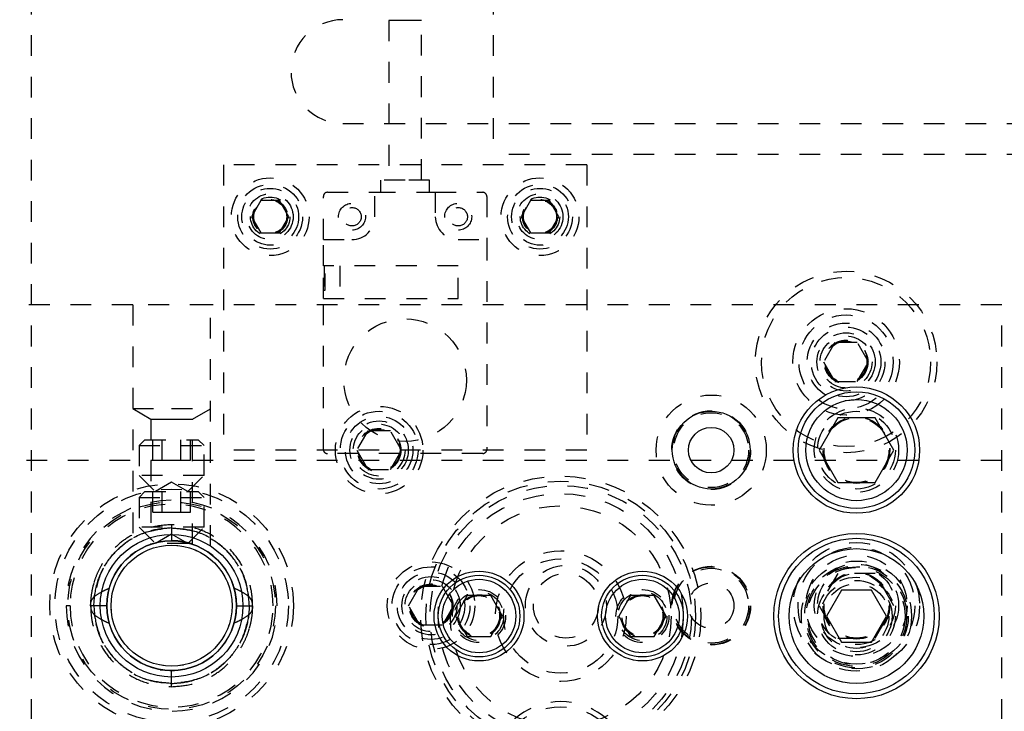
# Model space of a CAD drawing. Header units: inches. Extents: x 220 to 877, y 4 to 174.
# Tile 58 of 256: x 237.49 to 242.24, y 40.22 to 43.55. Entities that reach past the tile are written whole.
import ezdxf

# ---------------------------------------------------------------- set-up
doc = ezdxf.new("R2010")
doc.units = ezdxf.units.IN
doc.header["$LTSCALE"] = 0.5
doc.header["$MEASUREMENT"] = 0
doc.linetypes.add('HIDDEN', pattern=[0.225, 0.15, -0.075])
doc.layers.add('SID-M-H', color=4, linetype='HIDDEN')
doc.layers.add('SID-M-S', color=105, linetype='Continuous')

msp = doc.modelspace()

# ---------------------------------------------------------------- linework, layer by layer
at = {"layer": 'SID-M-H'}
for p, q in [((237.54957, 30.17957), (237.54957, 47.17957)), ((239.77457, 44.07957), (239.77457, 42.90457)), ((239.34956, 43.55064), (239.27082, 43.55064)), ((239.27082, 43.55064), (239.27082, 42.78173)), ((239.4283, 43.55064), (239.34956, 43.55064)), ((239.4283, 42.78173), (239.4283, 43.55064)), ((239.04957, 43.05457), (248.92457, 43.05457)), ((244.74957, 42.90457), (239.77457, 42.90457)), ((238.47457, 42.85457), (238.47457, 41.47957)), ((240.22457, 42.85457), (238.47457, 42.85457)), ((240.22457, 42.85457), (240.22457, 41.47957)), ((239.34956, 42.78173), (239.23145, 42.78173)), ((239.23145, 42.78173), (239.23145, 42.72268)), ((239.46767, 42.78173), (239.34956, 42.78173)), ((239.46767, 42.72268), (239.46767, 42.78173)), ((238.95586, 42.49433), (238.95586, 42.70299)), ((238.97555, 42.72268), (239.20389, 42.72268)), ((239.20389, 42.60457), (239.20389, 42.72268)), ((239.20389, 42.72268), (239.49523, 42.72268)), ((239.49523, 42.72268), (239.49523, 42.60457)), ((239.49523, 42.72268), (239.72358, 42.72268)), ((239.74326, 42.70299), (239.74326, 42.49433)), ((238.65446, 42.68269), (238.60936, 42.60457)), ((238.74467, 42.68269), (238.65446, 42.68269)), ((238.78978, 42.60457), (238.74467, 42.68269)), ((239.95446, 42.68269), (239.90936, 42.60457)), ((240.04467, 42.68269), (239.95446, 42.68269)), ((240.08978, 42.60457), (240.04467, 42.68269)), ((238.60936, 42.60457), (238.65446, 42.52644)), ((238.74467, 42.52644), (238.78978, 42.60457)), ((239.90936, 42.60457), (239.95446, 42.52644)), ((240.04467, 42.52644), (240.08978, 42.60457)), ((238.65446, 42.52644), (238.74467, 42.52644)), ((239.95446, 42.52644), (240.04467, 42.52644)), ((238.95586, 42.36835), (238.95586, 42.49433)), ((238.95586, 42.49433), (239.09366, 42.49433)), ((239.60547, 42.49433), (239.74326, 42.49433)), ((239.74326, 42.49433), (239.74326, 41.48252)), ((239.60547, 42.36835), (238.95586, 42.36835)), ((238.95586, 42.21086), (238.95586, 42.36835)), ((238.9598, 42.36835), (238.9598, 42.21086)), ((238.96373, 42.32898), (238.9598, 42.32898)), ((238.96373, 42.25023), (238.96373, 42.32898)), ((239.0346, 42.36835), (239.0346, 42.21086)), ((239.60547, 42.21086), (239.60547, 42.36835)), ((238.9598, 42.25023), (238.96373, 42.25023)), ((238.03707, 42.17957), (228.48707, 42.17957)), ((238.03707, 42.17957), (238.03707, 41.01768)), ((238.41207, 42.17957), (238.03707, 42.17957)), ((238.41207, 41.01768), (238.41207, 42.17957)), ((242.22457, 42.17957), (238.41207, 42.17957)), ((238.95586, 41.48252), (238.95586, 42.21086)), ((238.95586, 42.21086), (239.60547, 42.21086)), ((242.22457, 35.17957), (242.22457, 42.17957)), ((241.42044, 41.99832), (241.36631, 41.90457)), ((241.52869, 41.99832), (241.42044, 41.99832)), ((241.58282, 41.90457), (241.52869, 41.99832)), ((241.36631, 41.90457), (241.42044, 41.81082)), ((241.52869, 41.81082), (241.58282, 41.90457)), ((241.42044, 41.81082), (241.52869, 41.81082)), ((238.03707, 41.67957), (238.22457, 41.67957)), ((238.03707, 41.67957), (238.12407, 41.62934)), ((238.22457, 41.67957), (238.41207, 41.67957)), ((238.32507, 41.62934), (238.41207, 41.67957)), ((238.12407, 41.62934), (238.22457, 41.62934)), ((238.12407, 41.62934), (238.12407, 41.02576)), ((238.22457, 41.62934), (238.32507, 41.62934)), ((238.32507, 41.02584), (238.32507, 41.62934)), ((239.17044, 41.57332), (239.11631, 41.47957)), ((239.27869, 41.57332), (239.17044, 41.57332)), ((239.33282, 41.47957), (239.27869, 41.57332)), ((238.09607, 41.52957), (238.06832, 41.50182)), ((238.09607, 41.52957), (238.35307, 41.52957)), ((238.13439, 41.43114), (238.13439, 41.52957)), ((238.17948, 41.43114), (238.17948, 41.52957)), ((238.26966, 41.43114), (238.26966, 41.52957)), ((238.31475, 41.43114), (238.31475, 41.52957)), ((238.38082, 41.50182), (238.35307, 41.52957)), ((238.06832, 41.50182), (238.38082, 41.50182)), ((238.06832, 41.50182), (238.06832, 41.35782)), ((238.38082, 41.35782), (238.38082, 41.50182)), ((240.22457, 41.47957), (238.47457, 41.47957)), ((239.11631, 41.47957), (239.17044, 41.38582)), ((239.27869, 41.38582), (239.33282, 41.47957)), ((242.22457, 41.42957), (225.42457, 41.42957)), ((238.13439, 41.43114), (238.17948, 41.43114)), ((238.17948, 41.43114), (238.26966, 41.43114)), ((238.26966, 41.43114), (238.31475, 41.43114)), ((239.72358, 41.46283), (238.97555, 41.46283)), ((239.17044, 41.38582), (239.27869, 41.38582)), ((238.38082, 41.35782), (238.06832, 41.35782)), ((238.06832, 41.35782), (238.14657, 41.27957)), ((238.30257, 41.27957), (238.38082, 41.35782)), ((238.09607, 41.27957), (238.06832, 41.25182)), ((238.09607, 41.27957), (238.35307, 41.27957)), ((238.13439, 41.18114), (238.13439, 41.27957)), ((238.22457, 41.3246), (238.14657, 41.27957)), ((238.17948, 41.18114), (238.17948, 41.27957)), ((238.30257, 41.27957), (238.22457, 41.3246)), ((238.26966, 41.18114), (238.26966, 41.27957)), ((238.31475, 41.18114), (238.31475, 41.27957)), ((238.38082, 41.25182), (238.35307, 41.27957)), ((238.06832, 41.25182), (238.38082, 41.25182)), ((238.06832, 41.25182), (238.06832, 41.10782)), ((238.38082, 41.10782), (238.38082, 41.25182)), ((238.13439, 41.18114), (238.17948, 41.18114)), ((238.17948, 41.18114), (238.26966, 41.18114)), ((238.26966, 41.18114), (238.31475, 41.18114)), ((238.38082, 41.10782), (238.06832, 41.10782)), ((238.06832, 41.10782), (238.14657, 41.02957)), ((238.22457, 41.12022), (238.22457, 41.10466)), ((238.22457, 41.10466), (238.22457, 41.04222)), ((238.30257, 41.02957), (238.38082, 41.10782)), ((238.22457, 41.0746), (238.14657, 41.02957)), ((238.30257, 41.02957), (238.22457, 41.0746)), ((238.22457, 41.04222), (238.22457, 41.04222)), ((238.30257, 41.02957), (238.14657, 41.02957)), ((237.97422, 40.91685), (237.97422, 40.91685)), ((241.4345, 40.88557), (241.34443, 40.72957)), ((241.61463, 40.88557), (241.4345, 40.88557)), ((241.7047, 40.72957), (241.61463, 40.88557)), ((237.9253, 40.82296), (237.9129, 40.76346)), ((238.53074, 40.79696), (238.52117, 40.83109)), ((239.36631, 40.72957), (239.42044, 40.82332)), ((239.42044, 40.82332), (239.52869, 40.82332)), ((239.52869, 40.82332), (239.58282, 40.72957)), ((237.9129, 40.76346), (237.91118, 40.72122)), ((238.53807, 40.72957), (238.53074, 40.79696)), ((237.73537, 40.72957), (237.71637, 40.72957)), ((237.91203, 40.72956), (237.84961, 40.72956)), ((238.53074, 40.66217), (238.53807, 40.72957)), ((238.53711, 40.72957), (238.59953, 40.72957)), ((238.73277, 40.72957), (238.73277, 40.72957)), ((238.78707, 40.72957), (238.78707, 40.72957)), ((239.42044, 40.63582), (239.36631, 40.72957)), ((239.58282, 40.72957), (239.52869, 40.63582)), ((241.34443, 40.72957), (241.4345, 40.57357)), ((241.61463, 40.57357), (241.7047, 40.72957)), ((238.5217, 40.62958), (238.53074, 40.66217)), ((239.52869, 40.63582), (239.42044, 40.63582)), ((241.4345, 40.57357), (241.61463, 40.57357)), ((238.17017, 40.42082), (238.17385, 40.4202)), ((238.17385, 40.4202), (238.23727, 40.41632)), ((238.22457, 40.35448), (238.22457, 40.41692)), ((238.22457, 40.33892), (238.22457, 40.35448))]:
    msp.add_line(p, q, dxfattribs=at)
for centre, radius in [((238.69957, 42.60457), 0.1875), ((238.69957, 42.60457), 0.156), ((239.99957, 42.60457), 0.1875), ((239.99957, 42.60457), 0.156), ((238.69957, 42.60457), 0.137), ((238.69957, 42.60457), 0.1105), ((239.99957, 42.60457), 0.137), ((239.99957, 42.60457), 0.1105), ((238.69957, 42.60457), 0.095), ((238.69957, 42.60457), 0.08397), ((238.69957, 42.60457), 0.0837), ((238.69957, 42.60457), 0.08318), ((238.69957, 42.60457), 0.0795), ((239.09366, 42.60457), 0.06496), ((239.60547, 42.60457), 0.06496), ((239.99957, 42.60457), 0.095), ((239.99957, 42.60457), 0.08397), ((239.99957, 42.60457), 0.0837), ((239.99957, 42.60457), 0.08318), ((239.99957, 42.60457), 0.0795), ((239.09367, 42.60457), 0.0445), ((239.60547, 42.60457), 0.0445), ((241.47457, 41.90457), 0.4375), ((241.47457, 41.90457), 0.4075), ((241.47457, 41.90457), 0.25687), ((239.34956, 41.81716), 0.29528), ((241.47457, 41.90457), 0.22687), ((241.47457, 41.90457), 0.1875), ((241.47457, 41.90457), 0.16781), ((241.47457, 41.90457), 0.1405), ((241.47457, 41.90457), 0.125), ((241.47457, 41.90457), 0.10497), ((241.47457, 41.90457), 0.1047), ((241.47457, 41.90457), 0.10418), ((241.47457, 41.90457), 0.1005), ((240.82457, 41.47957), 0.26565), ((239.22457, 41.47957), 0.211), ((239.22457, 41.47957), 0.1875), ((240.82457, 41.47957), 0.19), ((240.82457, 41.47957), 0.1805), ((241.52457, 41.47957), 0.203), ((241.52457, 41.47957), 0.1875), ((239.22457, 41.47957), 0.1625), ((239.22457, 41.47957), 0.1405), ((241.52457, 41.47957), 0.16072), ((241.52457, 41.47957), 0.16045), ((241.52457, 41.47957), 0.15993), ((241.52457, 41.47957), 0.15625), ((239.22457, 41.47957), 0.125), ((239.22457, 41.47957), 0.10497), ((239.22457, 41.47957), 0.1047), ((239.22457, 41.47957), 0.10418), ((239.22457, 41.47957), 0.1005), ((240.09957, 40.67957), 0.675), ((240.09957, 40.67957), 0.65), ((238.22457, 40.72957), 0.5875), ((238.22457, 40.72957), 0.5625), ((240.09957, 40.67957), 0.62992), ((240.09957, 40.67957), 0.59055), ((238.22457, 40.72957), 0.5), ((240.09957, 40.67957), 0.5315), ((238.22457, 40.72957), 0.29167), ((240.09957, 40.67957), 0.31496), ((241.52457, 40.72957), 0.3045), ((241.52457, 40.72957), 0.28125), ((240.09957, 40.67957), 0.27559), ((241.52457, 40.72957), 0.24375), ((239.47457, 40.72957), 0.211), ((239.47457, 40.72957), 0.1875), ((240.12457, 40.72957), 0.195), ((240.82457, 40.72957), 0.19), ((240.82457, 40.72957), 0.1875), ((240.82457, 40.72957), 0.1805), ((241.52457, 40.67957), 0.2655), ((241.52457, 40.67957), 0.25), ((241.52457, 40.67957), 0.24219), ((241.52457, 40.67957), 0.23438), ((241.52457, 40.72957), 0.203), ((241.52457, 40.72957), 0.1875), ((239.47457, 40.72957), 0.1625), ((239.47457, 40.72957), 0.1405), ((239.47457, 40.72957), 0.125), ((240.12457, 40.72957), 0.15625), ((241.52457, 40.67957), 0.1875), ((241.52457, 40.67957), 0.17188), ((241.52457, 40.72957), 0.16072), ((241.52457, 40.72957), 0.16045), ((241.52457, 40.72957), 0.15993), ((241.52457, 40.72957), 0.15625), ((239.47457, 40.72957), 0.10497), ((239.47457, 40.72957), 0.1047), ((239.47457, 40.72957), 0.10418), ((239.47457, 40.72957), 0.1005), ((239.70587, 40.67957), 0.12795), ((240.49327, 40.67957), 0.12795), ((240.82457, 40.72957), 0.1095), ((241.52457, 40.67957), 0.15625), ((239.70587, 40.67957), 0.11811), ((239.70587, 40.67957), 0.10289), ((239.70587, 40.67957), 0.10262), ((239.70587, 40.67957), 0.1021), ((239.70587, 40.67957), 0.09843), ((240.49327, 40.67957), 0.11811), ((240.49327, 40.67957), 0.10289), ((240.49327, 40.67957), 0.10262), ((240.49327, 40.67957), 0.1021), ((240.49327, 40.67957), 0.09843), ((240.09957, 39.92957), 0.3125)]:
    msp.add_circle(centre, radius, dxfattribs=at)
for centre, radius, start, end in [((239.04957, 43.30457), 0.25, 90, 270), ((238.97555, 42.70299), 0.01969, 90, 180), ((239.72358, 42.70299), 0.01969, 0, 90), ((239.09366, 42.60457), 0.11024, 270, 0), ((239.60547, 42.60457), 0.11024, 180, 270), ((238.97555, 41.48252), 0.01969, 180, 270), ((239.72358, 41.48252), 0.01969, 270, 0), ((238.22457, 40.72957), 0.5082, 0, 180), ((238.22457, 40.72957), 0.4892, 0, 180), ((238.22457, 40.72957), 0.3135, 71.37, 90.58679), ((238.22457, 40.72957), 0.5082, 180, 0), ((238.22457, 40.72957), 0.4892, 180, 0), ((240.09957, 39.92957), 0.3375, 305.43094, 234.56906)]:
    msp.add_arc(centre, radius, start, end, dxfattribs=at)
for points, knots in [([(238.22457, 41.12022), (238.19095, 41.11765), (238.1268, 41.11274), (238.04093, 41.07777), (237.9725, 41.03139), (237.92129, 40.97865), (237.88508, 40.92571), (237.86139, 40.87629), (237.8466, 40.83142), (237.83772, 40.78667), (237.83327, 40.75292), (237.83448, 40.73294), (237.83468, 40.72968)], [0, 0, 0, 0, 0.1642843, 0.3135734, 0.4477904, 0.5670794, 0.671348, 0.760539, 0.8346981, 0.9020185, 0.9840237, 1, 1, 1, 1]), ([(238.22457, 41.10466), (238.18793, 41.10146), (238.11467, 41.09507), (238.01383, 41.04617), (237.92717, 40.9677), (237.86249, 40.85918), (237.8539, 40.77277), (237.84961, 40.72956)], [0, 0, 0, 0, 0.1867859, 0.3735113, 0.5602438, 0.7800974, 1, 1, 1, 1]), ([(237.84961, 40.72957), (237.8527, 40.7662), (237.85888, 40.83947), (237.90823, 40.94009), (237.98618, 41.02723), (238.095, 41.0916), (238.18138, 41.1003), (238.22457, 41.10466)], [0, 0, 0, 0, 0.1866588, 0.3734284, 0.5601675, 0.7800825, 1, 1, 1, 1]), ([(237.85209, 40.77321), (237.85872, 40.80656), (237.87201, 40.87328), (237.9249, 40.96221), (238.00201, 41.03809), (238.10461, 41.09348), (238.18458, 41.10093), (238.22457, 41.10466)], [0, 0, 0, 0, 0.1866411, 0.3734192, 0.5601372, 0.7800682, 1, 1, 1, 1]), ([(238.22457, 41.10466), (238.19065, 41.10191), (238.12283, 41.09642), (238.02825, 41.05442), (237.94425, 40.98631), (237.87704, 40.89109), (237.86047, 40.81251), (237.85218, 40.77322)], [0, 0, 0, 0, 0.1867762, 0.3735154, 0.5602057, 0.7801315, 1, 1, 1, 1]), ([(238.61444, 40.72983), (238.61405, 40.74643), (238.61311, 40.78625), (238.59804, 40.85123), (238.56664, 40.92441), (238.51409, 40.99716), (238.43862, 41.06161), (238.33948, 41.10993), (238.26395, 41.11669), (238.22457, 41.12022)], [0, 0, 0, 0, 0.0812569, 0.1949579, 0.3243989, 0.4696984, 0.6307018, 0.8074564, 1, 1, 1, 1]), ([(238.59953, 40.72957), (238.59644, 40.7662), (238.59026, 40.83947), (238.54091, 40.94009), (238.46296, 41.02723), (238.35414, 41.0916), (238.26776, 41.1003), (238.22457, 41.10466)], [0, 0, 0, 0, 0.1866588, 0.3734284, 0.5601675, 0.7800825, 1, 1, 1, 1]), ([(238.59705, 40.77321), (238.59041, 40.80656), (238.57713, 40.87328), (238.52424, 40.96221), (238.44712, 41.03809), (238.34452, 41.09348), (238.26455, 41.10093), (238.22457, 41.10466)], [0, 0, 0, 0, 0.1866411, 0.3734192, 0.5601372, 0.7800682, 1, 1, 1, 1]), ([(238.22457, 41.10466), (238.25848, 41.10191), (238.32631, 41.09642), (238.42088, 41.05442), (238.50489, 40.98631), (238.57209, 40.89109), (238.58867, 40.81251), (238.59695, 40.77322)], [0, 0, 0, 0, 0.1867762, 0.3735154, 0.5602057, 0.7801315, 1, 1, 1, 1]), ([(238.22457, 41.10466), (238.2612, 41.10146), (238.33446, 41.09507), (238.4353, 41.04617), (238.52197, 40.9677), (238.58665, 40.85918), (238.59523, 40.77277), (238.59953, 40.72956)], [0, 0, 0, 0, 0.1867859, 0.3735113, 0.5602438, 0.7800974, 1, 1, 1, 1]), ([(237.84951, 40.83719), (237.84867, 40.83473), (237.8434, 40.81927), (237.83793, 40.78656), (237.83321, 40.75293), (237.83447, 40.73295), (237.83467, 40.72969)], [0, 0, 0, 0, 0.0713569, 0.449441, 0.910068, 1, 1, 1, 1]), ([(237.85203, 40.77322), (237.8647, 40.78198), (237.88733, 40.79762), (237.91243, 40.80884), (237.92347, 40.81377)], [0, 0, 0, 0, 0.559993, 1, 1, 1, 1]), ([(238.59711, 40.77322), (238.58444, 40.78198), (238.56181, 40.79762), (238.53671, 40.80884), (238.52566, 40.81377)], [0, 0, 0, 0, 0.559993, 1, 1, 1, 1]), ([(237.83392, 40.72957), (237.83466, 40.73892), (237.83599, 40.75558), (237.84714, 40.76784), (237.85203, 40.77322)], [0, 0, 0, 0, 0.5612126, 1, 1, 1, 1]), ([(238.61522, 40.72957), (238.61447, 40.73892), (238.61314, 40.75558), (238.602, 40.76784), (238.59711, 40.77322)], [0, 0, 0, 0, 0.5612126, 1, 1, 1, 1]), ([(237.83392, 40.72957), (237.83466, 40.72022), (237.83599, 40.70355), (237.84714, 40.69129), (237.85203, 40.68591)], [0, 0, 0, 0, 0.5612126, 1, 1, 1, 1]), ([(237.84961, 40.72957), (237.84713, 40.72957), (237.84218, 40.72957), (237.83587, 40.72957), (237.83474, 40.72957), (237.83405, 40.72957)], [0, 0, 0, 0, 0.2808789, 0.5625042, 1, 1, 1, 1]), ([(237.83469, 40.7293), (237.83509, 40.7127), (237.83603, 40.67288), (237.85109, 40.6079), (237.88249, 40.53472), (237.93504, 40.46197), (238.01051, 40.39752), (238.10966, 40.3492), (238.18519, 40.34244), (238.22457, 40.33892)], [0, 0, 0, 0, 0.0812569, 0.1949579, 0.3243989, 0.4696984, 0.6307018, 0.8074564, 1, 1, 1, 1]), ([(238.22457, 40.35448), (238.18793, 40.35767), (238.11467, 40.36406), (238.01383, 40.41296), (237.92717, 40.49144), (237.86249, 40.59995), (237.8539, 40.68636), (237.84961, 40.72957)], [0, 0, 0, 0, 0.1867859, 0.3735113, 0.5602438, 0.7800974, 1, 1, 1, 1]), ([(237.84961, 40.72956), (237.8527, 40.69293), (237.85888, 40.61966), (237.90823, 40.51904), (237.98618, 40.4319), (238.095, 40.36753), (238.18138, 40.35883), (238.22457, 40.35448)], [0, 0, 0, 0, 0.1866588, 0.3734284, 0.5601675, 0.7800825, 1, 1, 1, 1]), ([(238.22457, 40.35448), (238.2612, 40.35767), (238.33446, 40.36406), (238.4353, 40.41296), (238.52197, 40.49144), (238.58665, 40.59995), (238.59523, 40.68636), (238.59953, 40.72957)], [0, 0, 0, 0, 0.1867859, 0.3735113, 0.5602438, 0.7800974, 1, 1, 1, 1]), ([(238.59953, 40.72956), (238.59644, 40.69293), (238.59026, 40.61966), (238.54091, 40.51904), (238.46296, 40.4319), (238.35414, 40.36753), (238.26776, 40.35883), (238.22457, 40.35448)], [0, 0, 0, 0, 0.1866588, 0.3734284, 0.5601675, 0.7800825, 1, 1, 1, 1]), ([(238.22457, 40.33892), (238.25818, 40.34148), (238.32234, 40.34639), (238.4082, 40.38136), (238.47664, 40.42774), (238.52784, 40.48049), (238.56405, 40.53342), (238.58774, 40.58284), (238.60254, 40.62771), (238.61141, 40.67246), (238.61586, 40.70621), (238.61465, 40.72619), (238.61446, 40.72945)], [0, 0, 0, 0, 0.1642843, 0.3135734, 0.4477904, 0.5670794, 0.671348, 0.760539, 0.8346981, 0.9020185, 0.9840237, 1, 1, 1, 1]), ([(238.61522, 40.72957), (238.61447, 40.72022), (238.61314, 40.70355), (238.602, 40.69129), (238.59711, 40.68591)], [0, 0, 0, 0, 0.5612126, 1, 1, 1, 1]), ([(238.59953, 40.72956), (238.602, 40.72956), (238.60696, 40.72956), (238.61326, 40.72956), (238.61439, 40.72956), (238.61508, 40.72956)], [0, 0, 0, 0, 0.2808789, 0.5625042, 1, 1, 1, 1]), ([(238.59963, 40.62194), (238.60046, 40.6244), (238.60573, 40.63986), (238.6112, 40.67257), (238.61593, 40.70621), (238.61467, 40.72618), (238.61446, 40.72945)], [0, 0, 0, 0, 0.0713569, 0.449441, 0.910068, 1, 1, 1, 1]), ([(237.85203, 40.68591), (237.8647, 40.67715), (237.88733, 40.66151), (237.91243, 40.65029), (237.92347, 40.64536)], [0, 0, 0, 0, 0.559993, 1, 1, 1, 1]), ([(237.85209, 40.68592), (237.85872, 40.65257), (237.87201, 40.58585), (237.9249, 40.49692), (238.00201, 40.42104), (238.10461, 40.36566), (238.18458, 40.3582), (238.22457, 40.35448)], [0, 0, 0, 0, 0.1866411, 0.3734192, 0.5601372, 0.7800682, 1, 1, 1, 1]), ([(238.22457, 40.35448), (238.19065, 40.35722), (238.12283, 40.36271), (238.02825, 40.40471), (237.94425, 40.47283), (237.87704, 40.56804), (237.86047, 40.64663), (237.85218, 40.68591)], [0, 0, 0, 0, 0.1867762, 0.3735154, 0.5602057, 0.7801315, 1, 1, 1, 1]), ([(238.59705, 40.68592), (238.59041, 40.65257), (238.57713, 40.58585), (238.52424, 40.49692), (238.44712, 40.42104), (238.34452, 40.36566), (238.26455, 40.3582), (238.22457, 40.35448)], [0, 0, 0, 0, 0.1866411, 0.3734192, 0.5601372, 0.7800682, 1, 1, 1, 1]), ([(238.22457, 40.35448), (238.25848, 40.35722), (238.32631, 40.36271), (238.42088, 40.40471), (238.50489, 40.47283), (238.57209, 40.56804), (238.58867, 40.64663), (238.59695, 40.68591)], [0, 0, 0, 0, 0.1867762, 0.3735154, 0.5602057, 0.7801315, 1, 1, 1, 1]), ([(238.59711, 40.68591), (238.58444, 40.67715), (238.56181, 40.66151), (238.53671, 40.65029), (238.52566, 40.64536)], [0, 0, 0, 0, 0.559993, 1, 1, 1, 1])]:
    msp.add_open_spline(points, degree=3, knots=knots, dxfattribs=at)
at = {"layer": 'SID-M-S'}
for p, q in [((241.4345, 41.63557), (241.34443, 41.47957)), ((241.61463, 41.63557), (241.4345, 41.63557)), ((241.7047, 41.47957), (241.61463, 41.63557)), ((241.34443, 41.47957), (241.4345, 41.32357)), ((241.61463, 41.32357), (241.7047, 41.47957)), ((241.4345, 41.32357), (241.61463, 41.32357)), ((241.4524, 40.80457), (241.38023, 40.67957)), ((241.59674, 40.80457), (241.4524, 40.80457)), ((241.6689, 40.67957), (241.59674, 40.80457)), ((239.64904, 40.77799), (239.59221, 40.67957)), ((239.76269, 40.77799), (239.64904, 40.77799)), ((239.81952, 40.67957), (239.76269, 40.77799)), ((240.43644, 40.77799), (240.37962, 40.67957)), ((240.55009, 40.77799), (240.43644, 40.77799)), ((240.60692, 40.67957), (240.55009, 40.77799)), ((239.59221, 40.67957), (239.64904, 40.58114)), ((239.76269, 40.58114), (239.81952, 40.67957)), ((240.37962, 40.67957), (240.43644, 40.58114)), ((240.55009, 40.58114), (240.60692, 40.67957)), ((241.38023, 40.67957), (241.4524, 40.55457)), ((241.59674, 40.55457), (241.6689, 40.67957)), ((239.64904, 40.58114), (239.76269, 40.58114)), ((240.43644, 40.58114), (240.55009, 40.58114)), ((241.4524, 40.55457), (241.59674, 40.55457))]:
    msp.add_line(p, q, dxfattribs=at)
for centre, radius in [((241.52457, 41.47957), 0.3045), ((241.52457, 41.47957), 0.28125), ((241.52457, 41.47957), 0.24375), ((240.82457, 41.47957), 0.1875), ((240.82457, 41.47957), 0.1095), ((238.22457, 40.72957), 0.34375), ((238.22457, 40.72957), 0.3125), ((241.52457, 40.67957), 0.3985), ((241.52457, 40.67957), 0.375), ((238.22457, 40.72957), 0.29167), ((241.52457, 40.67957), 0.325), ((239.70587, 40.67957), 0.21654), ((239.70587, 40.67957), 0.19685), ((239.70587, 40.67957), 0.17717), ((240.49327, 40.67957), 0.21654), ((240.49327, 40.67957), 0.19685), ((240.49327, 40.67957), 0.17717)]:
    msp.add_circle(centre, radius, dxfattribs=at)
for start, end in [(90, 0), (0, 90)]:
    msp.add_arc((238.22457, 40.72957), 0.31265, start, end, dxfattribs=at)

doc.saveas('drawing.dxf')
